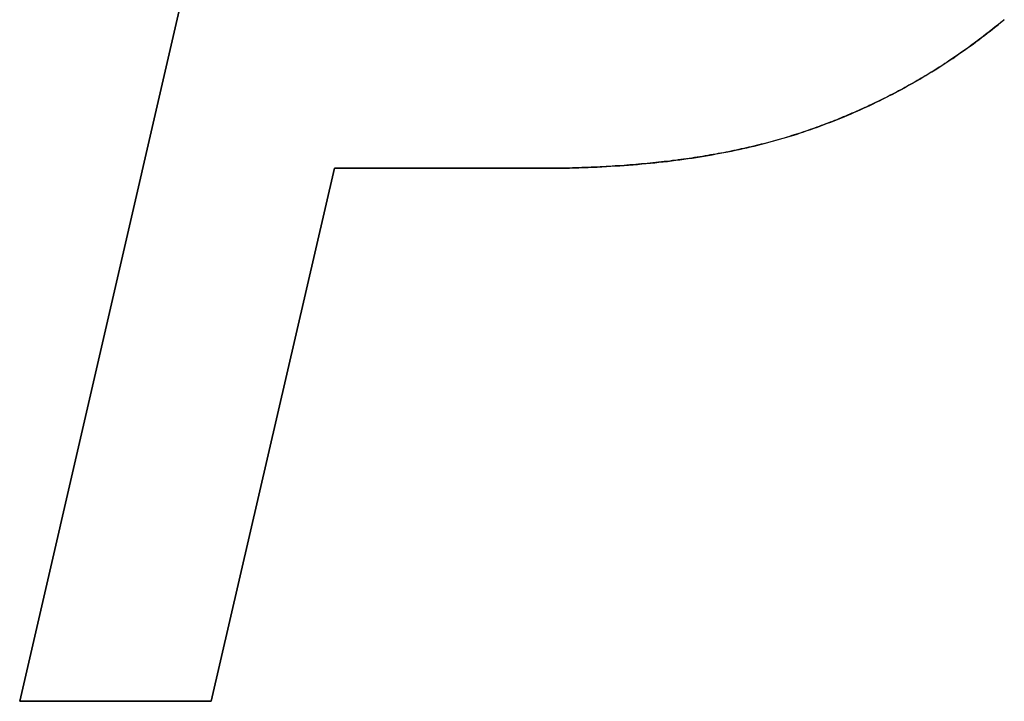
# Model space of a CAD drawing. Extents: x -4.4 to 4.4, y -6.1 to 5.8.
# Tile 65 of 157: x -1.8229 to -1.7253, y 3.4247 to 3.4923. Entities that reach past the tile are written whole.
import ezdxf

# ---------------------------------------------------------------- set-up
doc = ezdxf.new("R2010")
doc.units = 0
doc.layers.get('0').update_dxf_attribs({"linetype": 'CONTINUOUS'})

# ---------------------------------------------------------------- blocks, each defined once
blk = doc.blocks.new('*U1')
at = {"extrusion": (0.974338, -0.225092, 0)}
for p, q in [((-1.822899, 3.424709, 5.3045), (-1.790326, 3.565709, 5.3045)), ((-1.790326, 3.565709, 5.304), (-1.822899, 3.424709, 5.304)), ((-1.822899, 3.424709, 5.3045), (-1.822899, 3.424709, 5.304))]:
    blk.add_line(p, q, dxfattribs=at)
for p, q in [((-1.790326, 3.565709, 5.304), (-1.822899, 3.424709, 5.304)), ((-1.822899, 3.424709, 5.3045), (-1.790326, 3.565709, 5.3045)), ((-1.725868, 3.491813, 5.3045), (-1.725868, 3.491813, 5.304)), ((-1.725868, 3.491813, 5.3045), (-1.725868, 3.491813, 5.304)), ((-1.803908, 3.424709, 5.304), (-1.791707, 3.477541, 5.304)), ((-1.791707, 3.477541, 5.3045), (-1.803908, 3.424709, 5.3045)), ((-1.791707, 3.477541, 5.304), (-1.771219, 3.477541, 5.304)), ((-1.771219, 3.477541, 5.3045), (-1.791707, 3.477541, 5.3045)), ((-1.771219, 3.477541, 5.3045), (-1.771219, 3.477541, 5.304)), ((-1.822899, 3.424709, 5.304), (-1.803908, 3.424709, 5.304)), ((-1.803908, 3.424709, 5.3045), (-1.822899, 3.424709, 5.3045))]:
    blk.add_line(p, q)
at = {"extrusion": (-0.974355, 0.225015, 0)}
for p, q in [((-1.791707, 3.477541, 5.3045), (-1.803908, 3.424709, 5.3045)), ((-1.803908, 3.424709, 5.304), (-1.791707, 3.477541, 5.304)), ((-1.791707, 3.477541, 5.3045), (-1.791707, 3.477541, 5.304)), ((-1.803908, 3.424709, 5.3045), (-1.803908, 3.424709, 5.304))]:
    blk.add_line(p, q, dxfattribs=at)
at = {"extrusion": (0, 1, 0)}
for p, q in [((-1.771219, 3.477541, 5.3045), (-1.791707, 3.477541, 5.3045)), ((-1.791707, 3.477541, 5.3045), (-1.791707, 3.477541, 5.304)), ((-1.791707, 3.477541, 5.304), (-1.771219, 3.477541, 5.304)), ((-1.771219, 3.477541, 5.3045), (-1.771219, 3.477541, 5.304)), ((-1.803908, 3.424709, 5.3045), (-1.822899, 3.424709, 5.3045)), ((-1.822899, 3.424709, 5.3045), (-1.822899, 3.424709, 5.304)), ((-1.822899, 3.424709, 5.304), (-1.803908, 3.424709, 5.304)), ((-1.803908, 3.424709, 5.3045), (-1.803908, 3.424709, 5.304))]:
    blk.add_line(p, q, dxfattribs=at)
for points in [[(-1.72529, 3.4923, 5.3045), (-1.72548, 3.49214, 5.3045), (-1.72568, 3.49197, 5.3045), (-1.72587, 3.49181, 5.3045)], [(-1.72587, 3.49181, 5.304), (-1.72558, 3.49206, 5.304), (-1.72529, 3.4923, 5.304)], [(-1.72587, 3.49181, 5.304), (-1.72558, 3.49206, 5.304), (-1.72529, 3.4923, 5.304)], [(-1.72529, 3.4923, 5.3045), (-1.72548, 3.49214, 5.3045), (-1.72568, 3.49197, 5.3045), (-1.72587, 3.49181, 5.3045)], [(-1.72587, 3.49181, 5.3045), (-1.72605, 3.49166, 5.3045), (-1.72624, 3.49152, 5.3045), (-1.72642, 3.49137, 5.3045), (-1.7266, 3.49122, 5.3045), (-1.72679, 3.49108, 5.3045), (-1.72698, 3.49093, 5.3045), (-1.72716, 3.49079, 5.3045), (-1.72735, 3.49064, 5.3045), (-1.72753, 3.4905, 5.3045), (-1.72772, 3.49036, 5.3045), (-1.72791, 3.49022, 5.3045), (-1.7281, 3.49008, 5.3045), (-1.72829, 3.48994, 5.3045), (-1.72848, 3.4898, 5.3045), (-1.72866, 3.48966, 5.3045), (-1.72885, 3.48952, 5.3045), (-1.72904, 3.48939, 5.3045), (-1.72924, 3.48925, 5.3045), (-1.72943, 3.48911, 5.3045), (-1.72962, 3.48898, 5.3045), (-1.72981, 3.48885, 5.3045), (-1.73, 3.48871, 5.3045), (-1.7302, 3.48858, 5.3045), (-1.73039, 3.48845, 5.3045), (-1.73058, 3.48832, 5.3045), (-1.73078, 3.48819, 5.3045), (-1.73097, 3.48806, 5.3045), (-1.73117, 3.48794, 5.3045), (-1.73136, 3.48781, 5.3045), (-1.73156, 3.48768, 5.3045), (-1.73175, 3.48756, 5.3045), (-1.73195, 3.48743, 5.3045), (-1.73215, 3.48731, 5.3045), (-1.73235, 3.48718, 5.3045), (-1.73254, 3.48706, 5.3045), (-1.73274, 3.48694, 5.3045), (-1.73294, 3.48682, 5.3045), (-1.73314, 3.4867, 5.3045), (-1.73334, 3.48658, 5.3045), (-1.73354, 3.48646, 5.3045), (-1.73374, 3.48634, 5.3045), (-1.73394, 3.48623, 5.3045), (-1.73414, 3.48611, 5.3045), (-1.73434, 3.48599, 5.3045), (-1.73455, 3.48588, 5.3045), (-1.73475, 3.48577, 5.3045), (-1.73495, 3.48565, 5.3045), (-1.73516, 3.48554, 5.3045), (-1.73536, 3.48543, 5.3045), (-1.73556, 3.48532, 5.3045), (-1.73577, 3.48521, 5.3045), (-1.73597, 3.4851, 5.3045), (-1.73618, 3.48499, 5.3045), (-1.73639, 3.48488, 5.3045), (-1.73659, 3.48478, 5.3045), (-1.7368, 3.48467, 5.3045), (-1.73701, 3.48457, 5.3045), (-1.73722, 3.48446, 5.3045), (-1.73742, 3.48436, 5.3045), (-1.73763, 3.48425, 5.3045), (-1.73784, 3.48415, 5.3045), (-1.73805, 3.48405, 5.3045), (-1.73826, 3.48395, 5.3045), (-1.73847, 3.48385, 5.3045), (-1.73868, 3.48375, 5.3045), (-1.73889, 3.48365, 5.3045), (-1.73911, 3.48356, 5.3045), (-1.73932, 3.48346, 5.3045), (-1.73953, 3.48336, 5.3045), (-1.73974, 3.48327, 5.3045), (-1.73996, 3.48317, 5.3045), (-1.74017, 3.48308, 5.3045), (-1.74039, 3.48299, 5.3045), (-1.7406, 3.4829, 5.3045), (-1.74082, 3.4828, 5.3045), (-1.74103, 3.48271, 5.3045), (-1.74125, 3.48263, 5.3045), (-1.74146, 3.48254, 5.3045), (-1.74168, 3.48245, 5.3045), (-1.7419, 3.48236, 5.3045), (-1.74212, 3.48227, 5.3045), (-1.74233, 3.48219, 5.3045), (-1.74255, 3.4821, 5.3045), (-1.74277, 3.48202, 5.3045), (-1.74299, 3.48194, 5.3045), (-1.74321, 3.48185, 5.3045), (-1.74343, 3.48177, 5.3045), (-1.74365, 3.48169, 5.3045), (-1.74387, 3.48161, 5.3045), (-1.74409, 3.48153, 5.3045), (-1.74432, 3.48145, 5.3045), (-1.74454, 3.48138, 5.3045), (-1.74476, 3.4813, 5.3045), (-1.74498, 3.48122, 5.3045), (-1.74521, 3.48115, 5.3045), (-1.74543, 3.48107, 5.3045), (-1.74566, 3.481, 5.3045), (-1.74588, 3.48092, 5.3045), (-1.74611, 3.48085, 5.3045), (-1.74634, 3.48078, 5.3045), (-1.74657, 3.48071, 5.3045), (-1.7468, 3.48064, 5.3045), (-1.74703, 3.48057, 5.3045), (-1.74726, 3.4805, 5.3045), (-1.74749, 3.48043, 5.3045), (-1.74773, 3.48037, 5.3045), (-1.74796, 3.4803, 5.3045), (-1.7482, 3.48024, 5.3045), (-1.74844, 3.48017, 5.3045), (-1.74867, 3.48011, 5.3045), (-1.74891, 3.48004, 5.3045), (-1.74915, 3.47998, 5.3045), (-1.74939, 3.47992, 5.3045), (-1.74964, 3.47986, 5.3045), (-1.74988, 3.4798, 5.3045), (-1.75012, 3.47974, 5.3045), (-1.75037, 3.47968, 5.3045), (-1.75061, 3.47963, 5.3045), (-1.75086, 3.47957, 5.3045), (-1.75111, 3.47951, 5.3045), (-1.75136, 3.47946, 5.3045), (-1.75161, 3.4794, 5.3045), (-1.75186, 3.47935, 5.3045), (-1.75211, 3.4793, 5.3045), (-1.75236, 3.47924, 5.3045), (-1.75262, 3.47919, 5.3045), (-1.75287, 3.47914, 5.3045), (-1.75313, 3.47909, 5.3045), (-1.75338, 3.47904, 5.3045), (-1.75364, 3.479, 5.3045), (-1.7539, 3.47895, 5.3045), (-1.75416, 3.4789, 5.3045), (-1.75442, 3.47886, 5.3045), (-1.75468, 3.47881, 5.3045), (-1.75494, 3.47877, 5.3045), (-1.75521, 3.47872, 5.3045), (-1.75547, 3.47868, 5.3045), (-1.75574, 3.47864, 5.3045), (-1.756, 3.4786, 5.3045), (-1.75627, 3.47856, 5.3045), (-1.75654, 3.47852, 5.3045), (-1.75681, 3.47848, 5.3045), (-1.75708, 3.47844, 5.3045), (-1.75735, 3.4784, 5.3045), (-1.75762, 3.47837, 5.3045), (-1.7579, 3.47833, 5.3045), (-1.75817, 3.4783, 5.3045), (-1.75845, 3.47826, 5.3045), (-1.75872, 3.47823, 5.3045), (-1.759, 3.4782, 5.3045), (-1.75928, 3.47817, 5.3045), (-1.75956, 3.47814, 5.3045), (-1.75984, 3.47811, 5.3045), (-1.76012, 3.47808, 5.3045), (-1.7604, 3.47805, 5.3045), (-1.76068, 3.47802, 5.3045), (-1.76097, 3.47799, 5.3045), (-1.76125, 3.47797, 5.3045), (-1.76154, 3.47794, 5.3045), (-1.76183, 3.47792, 5.3045), (-1.76212, 3.47789, 5.3045), (-1.76241, 3.47787, 5.3045), (-1.7627, 3.47785, 5.3045), (-1.76299, 3.47783, 5.3045), (-1.76328, 3.4778, 5.3045), (-1.76357, 3.47779, 5.3045), (-1.76387, 3.47777, 5.3045), (-1.76416, 3.47775, 5.3045), (-1.76446, 3.47773, 5.3045), (-1.76475, 3.47771, 5.3045), (-1.76505, 3.4777, 5.3045), (-1.76535, 3.47768, 5.3045), (-1.76565, 3.47767, 5.3045), (-1.76595, 3.47765, 5.3045), (-1.76625, 3.47764, 5.3045), (-1.76656, 3.47763, 5.3045), (-1.76686, 3.47762, 5.3045), (-1.76717, 3.47761, 5.3045), (-1.76747, 3.4776, 5.3045), (-1.76778, 3.47759, 5.3045), (-1.76809, 3.47758, 5.3045), (-1.76839, 3.47757, 5.3045), (-1.7687, 3.47757, 5.3045), (-1.76902, 3.47756, 5.3045), (-1.76933, 3.47755, 5.3045), (-1.76964, 3.47755, 5.3045), (-1.76995, 3.47755, 5.3045), (-1.77027, 3.47754, 5.3045), (-1.77058, 3.47754, 5.3045), (-1.7709, 3.47754, 5.3045), (-1.77122, 3.47754, 5.3045)], [(-1.77122, 3.47754, 5.304), (-1.77074, 3.47754, 5.304), (-1.77027, 3.47754, 5.304), (-1.76979, 3.47755, 5.304), (-1.76932, 3.47755, 5.304), (-1.76885, 3.47756, 5.304), (-1.76839, 3.47757, 5.304), (-1.76792, 3.47758, 5.304), (-1.76746, 3.4776, 5.304), (-1.767, 3.47761, 5.304), (-1.76654, 3.47763, 5.304), (-1.76609, 3.47765, 5.304), (-1.76564, 3.47767, 5.304), (-1.76519, 3.47769, 5.304), (-1.76474, 3.47771, 5.304), (-1.76429, 3.47774, 5.304), (-1.76385, 3.47777, 5.304), (-1.76341, 3.4778, 5.304), (-1.76297, 3.47783, 5.304), (-1.76253, 3.47786, 5.304), (-1.76209, 3.47789, 5.304), (-1.76166, 3.47793, 5.304), (-1.76123, 3.47797, 5.304), (-1.7608, 3.47801, 5.304), (-1.76038, 3.47805, 5.304), (-1.75995, 3.47809, 5.304), (-1.75953, 3.47814, 5.304), (-1.75911, 3.47819, 5.304), (-1.75869, 3.47823, 5.304), (-1.75828, 3.47828, 5.304), (-1.75786, 3.47834, 5.304), (-1.75745, 3.47839, 5.304), (-1.75705, 3.47845, 5.304), (-1.75664, 3.4785, 5.304), (-1.75624, 3.47856, 5.304), (-1.75583, 3.47862, 5.304), (-1.75543, 3.47869, 5.304), (-1.75504, 3.47875, 5.304), (-1.75464, 3.47882, 5.304), (-1.75425, 3.47889, 5.304), (-1.75386, 3.47896, 5.304), (-1.75347, 3.47903, 5.304), (-1.75308, 3.4791, 5.304), (-1.7527, 3.47918, 5.304), (-1.75232, 3.47925, 5.304), (-1.75194, 3.47933, 5.304), (-1.75156, 3.47941, 5.304), (-1.75119, 3.4795, 5.304), (-1.75081, 3.47958, 5.304), (-1.75044, 3.47967, 5.304), (-1.75008, 3.47975, 5.304), (-1.74971, 3.47984, 5.304), (-1.74935, 3.47993, 5.304), (-1.74898, 3.48003, 5.304), (-1.74862, 3.48012, 5.304), (-1.74827, 3.48022, 5.304), (-1.74791, 3.48032, 5.304), (-1.74756, 3.48042, 5.304), (-1.74721, 3.48052, 5.304), (-1.74686, 3.48062, 5.304), (-1.74651, 3.48073, 5.304), (-1.74617, 3.48083, 5.304), (-1.74583, 3.48094, 5.304), (-1.74549, 3.48105, 5.304), (-1.74515, 3.48117, 5.304), (-1.74482, 3.48128, 5.304), (-1.74448, 3.4814, 5.304), (-1.74415, 3.48151, 5.304), (-1.74381, 3.48163, 5.304), (-1.74348, 3.48175, 5.304), (-1.74315, 3.48188, 5.304), (-1.74282, 3.482, 5.304), (-1.74249, 3.48213, 5.304), (-1.74216, 3.48226, 5.304), (-1.74183, 3.48239, 5.304), (-1.74151, 3.48252, 5.304), (-1.74118, 3.48265, 5.304), (-1.74086, 3.48279, 5.304), (-1.74053, 3.48292, 5.304), (-1.74021, 3.48306, 5.304), (-1.73989, 3.4832, 5.304), (-1.73957, 3.48335, 5.304), (-1.73925, 3.48349, 5.304), (-1.73893, 3.48364, 5.304), (-1.73861, 3.48378, 5.304), (-1.7383, 3.48393, 5.304), (-1.73798, 3.48409, 5.304), (-1.73767, 3.48424, 5.304), (-1.73735, 3.48439, 5.304), (-1.73704, 3.48455, 5.304), (-1.73673, 3.48471, 5.304), (-1.73642, 3.48487, 5.304), (-1.73611, 3.48503, 5.304), (-1.7358, 3.48519, 5.304), (-1.73549, 3.48536, 5.304), (-1.73518, 3.48553, 5.304), (-1.73488, 3.4857, 5.304), (-1.73457, 3.48587, 5.304), (-1.73427, 3.48604, 5.304), (-1.73396, 3.48621, 5.304), (-1.73366, 3.48639, 5.304), (-1.73336, 3.48657, 5.304), (-1.73306, 3.48675, 5.304), (-1.73276, 3.48693, 5.304), (-1.73246, 3.48711, 5.304), (-1.73216, 3.4873, 5.304), (-1.73187, 3.48748, 5.304), (-1.73157, 3.48767, 5.304), (-1.73128, 3.48786, 5.304), (-1.73099, 3.48805, 5.304), (-1.73069, 3.48825, 5.304), (-1.7304, 3.48844, 5.304), (-1.73011, 3.48864, 5.304), (-1.72982, 3.48884, 5.304), (-1.72953, 3.48904, 5.304), (-1.72924, 3.48924, 5.304), (-1.72896, 3.48945, 5.304), (-1.72867, 3.48965, 5.304), (-1.72839, 3.48986, 5.304), (-1.7281, 3.49007, 5.304), (-1.72782, 3.49028, 5.304), (-1.72754, 3.4905, 5.304), (-1.72726, 3.49071, 5.304), (-1.72698, 3.49093, 5.304), (-1.7267, 3.49115, 5.304), (-1.72642, 3.49137, 5.304), (-1.72614, 3.49159, 5.304), (-1.72587, 3.49181, 5.304)], [(-1.77122, 3.47754, 5.304), (-1.77074, 3.47754, 5.304), (-1.77027, 3.47754, 5.304), (-1.76979, 3.47755, 5.304), (-1.76932, 3.47755, 5.304), (-1.76885, 3.47756, 5.304), (-1.76839, 3.47757, 5.304), (-1.76792, 3.47758, 5.304), (-1.76746, 3.4776, 5.304), (-1.767, 3.47761, 5.304), (-1.76654, 3.47763, 5.304), (-1.76609, 3.47765, 5.304), (-1.76564, 3.47767, 5.304), (-1.76519, 3.47769, 5.304), (-1.76474, 3.47771, 5.304), (-1.76429, 3.47774, 5.304), (-1.76385, 3.47777, 5.304), (-1.76341, 3.4778, 5.304), (-1.76297, 3.47783, 5.304), (-1.76253, 3.47786, 5.304), (-1.76209, 3.47789, 5.304), (-1.76166, 3.47793, 5.304), (-1.76123, 3.47797, 5.304), (-1.7608, 3.47801, 5.304), (-1.76038, 3.47805, 5.304), (-1.75995, 3.47809, 5.304), (-1.75953, 3.47814, 5.304), (-1.75911, 3.47819, 5.304), (-1.75869, 3.47823, 5.304), (-1.75828, 3.47828, 5.304), (-1.75786, 3.47834, 5.304), (-1.75745, 3.47839, 5.304), (-1.75705, 3.47845, 5.304), (-1.75664, 3.4785, 5.304), (-1.75624, 3.47856, 5.304), (-1.75583, 3.47862, 5.304), (-1.75543, 3.47869, 5.304), (-1.75504, 3.47875, 5.304), (-1.75464, 3.47882, 5.304), (-1.75425, 3.47889, 5.304), (-1.75386, 3.47896, 5.304), (-1.75347, 3.47903, 5.304), (-1.75308, 3.4791, 5.304), (-1.7527, 3.47918, 5.304), (-1.75232, 3.47925, 5.304), (-1.75194, 3.47933, 5.304), (-1.75156, 3.47941, 5.304), (-1.75119, 3.4795, 5.304), (-1.75081, 3.47958, 5.304), (-1.75044, 3.47967, 5.304), (-1.75008, 3.47975, 5.304), (-1.74971, 3.47984, 5.304), (-1.74935, 3.47993, 5.304), (-1.74898, 3.48003, 5.304), (-1.74862, 3.48012, 5.304), (-1.74827, 3.48022, 5.304), (-1.74791, 3.48032, 5.304), (-1.74756, 3.48042, 5.304), (-1.74721, 3.48052, 5.304), (-1.74686, 3.48062, 5.304), (-1.74651, 3.48073, 5.304), (-1.74617, 3.48083, 5.304), (-1.74583, 3.48094, 5.304), (-1.74549, 3.48105, 5.304), (-1.74515, 3.48117, 5.304), (-1.74482, 3.48128, 5.304), (-1.74448, 3.4814, 5.304), (-1.74415, 3.48151, 5.304), (-1.74381, 3.48163, 5.304), (-1.74348, 3.48175, 5.304), (-1.74315, 3.48188, 5.304), (-1.74282, 3.482, 5.304), (-1.74249, 3.48213, 5.304), (-1.74216, 3.48226, 5.304), (-1.74183, 3.48239, 5.304), (-1.74151, 3.48252, 5.304), (-1.74118, 3.48265, 5.304), (-1.74086, 3.48279, 5.304), (-1.74053, 3.48292, 5.304), (-1.74021, 3.48306, 5.304), (-1.73989, 3.4832, 5.304), (-1.73957, 3.48335, 5.304), (-1.73925, 3.48349, 5.304), (-1.73893, 3.48364, 5.304), (-1.73861, 3.48378, 5.304), (-1.7383, 3.48393, 5.304), (-1.73798, 3.48409, 5.304), (-1.73767, 3.48424, 5.304), (-1.73735, 3.48439, 5.304), (-1.73704, 3.48455, 5.304), (-1.73673, 3.48471, 5.304), (-1.73642, 3.48487, 5.304), (-1.73611, 3.48503, 5.304), (-1.7358, 3.48519, 5.304), (-1.73549, 3.48536, 5.304), (-1.73518, 3.48553, 5.304), (-1.73488, 3.4857, 5.304), (-1.73457, 3.48587, 5.304), (-1.73427, 3.48604, 5.304), (-1.73396, 3.48621, 5.304), (-1.73366, 3.48639, 5.304), (-1.73336, 3.48657, 5.304), (-1.73306, 3.48675, 5.304), (-1.73276, 3.48693, 5.304), (-1.73246, 3.48711, 5.304), (-1.73216, 3.4873, 5.304), (-1.73187, 3.48748, 5.304), (-1.73157, 3.48767, 5.304), (-1.73128, 3.48786, 5.304), (-1.73099, 3.48805, 5.304), (-1.73069, 3.48825, 5.304), (-1.7304, 3.48844, 5.304), (-1.73011, 3.48864, 5.304), (-1.72982, 3.48884, 5.304), (-1.72953, 3.48904, 5.304), (-1.72924, 3.48924, 5.304), (-1.72896, 3.48945, 5.304), (-1.72867, 3.48965, 5.304), (-1.72839, 3.48986, 5.304), (-1.7281, 3.49007, 5.304), (-1.72782, 3.49028, 5.304), (-1.72754, 3.4905, 5.304), (-1.72726, 3.49071, 5.304), (-1.72698, 3.49093, 5.304), (-1.7267, 3.49115, 5.304), (-1.72642, 3.49137, 5.304), (-1.72614, 3.49159, 5.304), (-1.72587, 3.49181, 5.304)], [(-1.72587, 3.49181, 5.3045), (-1.72605, 3.49166, 5.3045), (-1.72624, 3.49152, 5.3045), (-1.72642, 3.49137, 5.3045), (-1.7266, 3.49122, 5.3045), (-1.72679, 3.49108, 5.3045), (-1.72698, 3.49093, 5.3045), (-1.72716, 3.49079, 5.3045), (-1.72735, 3.49064, 5.3045), (-1.72753, 3.4905, 5.3045), (-1.72772, 3.49036, 5.3045), (-1.72791, 3.49022, 5.3045), (-1.7281, 3.49008, 5.3045), (-1.72829, 3.48994, 5.3045), (-1.72848, 3.4898, 5.3045), (-1.72866, 3.48966, 5.3045), (-1.72885, 3.48952, 5.3045), (-1.72904, 3.48939, 5.3045), (-1.72924, 3.48925, 5.3045), (-1.72943, 3.48911, 5.3045), (-1.72962, 3.48898, 5.3045), (-1.72981, 3.48885, 5.3045), (-1.73, 3.48871, 5.3045), (-1.7302, 3.48858, 5.3045), (-1.73039, 3.48845, 5.3045), (-1.73058, 3.48832, 5.3045), (-1.73078, 3.48819, 5.3045), (-1.73097, 3.48806, 5.3045), (-1.73117, 3.48794, 5.3045), (-1.73136, 3.48781, 5.3045), (-1.73156, 3.48768, 5.3045), (-1.73175, 3.48756, 5.3045), (-1.73195, 3.48743, 5.3045), (-1.73215, 3.48731, 5.3045), (-1.73235, 3.48718, 5.3045), (-1.73254, 3.48706, 5.3045), (-1.73274, 3.48694, 5.3045), (-1.73294, 3.48682, 5.3045), (-1.73314, 3.4867, 5.3045), (-1.73334, 3.48658, 5.3045), (-1.73354, 3.48646, 5.3045), (-1.73374, 3.48634, 5.3045), (-1.73394, 3.48623, 5.3045), (-1.73414, 3.48611, 5.3045), (-1.73434, 3.48599, 5.3045), (-1.73455, 3.48588, 5.3045), (-1.73475, 3.48577, 5.3045), (-1.73495, 3.48565, 5.3045), (-1.73516, 3.48554, 5.3045), (-1.73536, 3.48543, 5.3045), (-1.73556, 3.48532, 5.3045), (-1.73577, 3.48521, 5.3045), (-1.73597, 3.4851, 5.3045), (-1.73618, 3.48499, 5.3045), (-1.73639, 3.48488, 5.3045), (-1.73659, 3.48478, 5.3045), (-1.7368, 3.48467, 5.3045), (-1.73701, 3.48457, 5.3045), (-1.73722, 3.48446, 5.3045), (-1.73742, 3.48436, 5.3045), (-1.73763, 3.48425, 5.3045), (-1.73784, 3.48415, 5.3045), (-1.73805, 3.48405, 5.3045), (-1.73826, 3.48395, 5.3045), (-1.73847, 3.48385, 5.3045), (-1.73868, 3.48375, 5.3045), (-1.73889, 3.48365, 5.3045), (-1.73911, 3.48356, 5.3045), (-1.73932, 3.48346, 5.3045), (-1.73953, 3.48336, 5.3045), (-1.73974, 3.48327, 5.3045), (-1.73996, 3.48317, 5.3045), (-1.74017, 3.48308, 5.3045), (-1.74039, 3.48299, 5.3045), (-1.7406, 3.4829, 5.3045), (-1.74082, 3.4828, 5.3045), (-1.74103, 3.48271, 5.3045), (-1.74125, 3.48263, 5.3045), (-1.74146, 3.48254, 5.3045), (-1.74168, 3.48245, 5.3045), (-1.7419, 3.48236, 5.3045), (-1.74212, 3.48227, 5.3045), (-1.74233, 3.48219, 5.3045), (-1.74255, 3.4821, 5.3045), (-1.74277, 3.48202, 5.3045), (-1.74299, 3.48194, 5.3045), (-1.74321, 3.48185, 5.3045), (-1.74343, 3.48177, 5.3045), (-1.74365, 3.48169, 5.3045), (-1.74387, 3.48161, 5.3045), (-1.74409, 3.48153, 5.3045), (-1.74432, 3.48145, 5.3045), (-1.74454, 3.48138, 5.3045), (-1.74476, 3.4813, 5.3045), (-1.74498, 3.48122, 5.3045), (-1.74521, 3.48115, 5.3045), (-1.74543, 3.48107, 5.3045), (-1.74566, 3.481, 5.3045), (-1.74588, 3.48092, 5.3045), (-1.74611, 3.48085, 5.3045), (-1.74634, 3.48078, 5.3045), (-1.74657, 3.48071, 5.3045), (-1.7468, 3.48064, 5.3045), (-1.74703, 3.48057, 5.3045), (-1.74726, 3.4805, 5.3045), (-1.74749, 3.48043, 5.3045), (-1.74773, 3.48037, 5.3045), (-1.74796, 3.4803, 5.3045), (-1.7482, 3.48024, 5.3045), (-1.74844, 3.48017, 5.3045), (-1.74867, 3.48011, 5.3045), (-1.74891, 3.48004, 5.3045), (-1.74915, 3.47998, 5.3045), (-1.74939, 3.47992, 5.3045), (-1.74964, 3.47986, 5.3045), (-1.74988, 3.4798, 5.3045), (-1.75012, 3.47974, 5.3045), (-1.75037, 3.47968, 5.3045), (-1.75061, 3.47963, 5.3045), (-1.75086, 3.47957, 5.3045), (-1.75111, 3.47951, 5.3045), (-1.75136, 3.47946, 5.3045), (-1.75161, 3.4794, 5.3045), (-1.75186, 3.47935, 5.3045), (-1.75211, 3.4793, 5.3045), (-1.75236, 3.47924, 5.3045), (-1.75262, 3.47919, 5.3045), (-1.75287, 3.47914, 5.3045), (-1.75313, 3.47909, 5.3045), (-1.75338, 3.47904, 5.3045), (-1.75364, 3.479, 5.3045), (-1.7539, 3.47895, 5.3045), (-1.75416, 3.4789, 5.3045), (-1.75442, 3.47886, 5.3045), (-1.75468, 3.47881, 5.3045), (-1.75494, 3.47877, 5.3045), (-1.75521, 3.47872, 5.3045), (-1.75547, 3.47868, 5.3045), (-1.75574, 3.47864, 5.3045), (-1.756, 3.4786, 5.3045), (-1.75627, 3.47856, 5.3045), (-1.75654, 3.47852, 5.3045), (-1.75681, 3.47848, 5.3045), (-1.75708, 3.47844, 5.3045), (-1.75735, 3.4784, 5.3045), (-1.75762, 3.47837, 5.3045), (-1.7579, 3.47833, 5.3045), (-1.75817, 3.4783, 5.3045), (-1.75845, 3.47826, 5.3045), (-1.75872, 3.47823, 5.3045), (-1.759, 3.4782, 5.3045), (-1.75928, 3.47817, 5.3045), (-1.75956, 3.47814, 5.3045), (-1.75984, 3.47811, 5.3045), (-1.76012, 3.47808, 5.3045), (-1.7604, 3.47805, 5.3045), (-1.76068, 3.47802, 5.3045), (-1.76097, 3.47799, 5.3045), (-1.76125, 3.47797, 5.3045), (-1.76154, 3.47794, 5.3045), (-1.76183, 3.47792, 5.3045), (-1.76212, 3.47789, 5.3045), (-1.76241, 3.47787, 5.3045), (-1.7627, 3.47785, 5.3045), (-1.76299, 3.47783, 5.3045), (-1.76328, 3.4778, 5.3045), (-1.76357, 3.47779, 5.3045), (-1.76387, 3.47777, 5.3045), (-1.76416, 3.47775, 5.3045), (-1.76446, 3.47773, 5.3045), (-1.76475, 3.47771, 5.3045), (-1.76505, 3.4777, 5.3045), (-1.76535, 3.47768, 5.3045), (-1.76565, 3.47767, 5.3045), (-1.76595, 3.47765, 5.3045), (-1.76625, 3.47764, 5.3045), (-1.76656, 3.47763, 5.3045), (-1.76686, 3.47762, 5.3045), (-1.76717, 3.47761, 5.3045), (-1.76747, 3.4776, 5.3045), (-1.76778, 3.47759, 5.3045), (-1.76809, 3.47758, 5.3045), (-1.76839, 3.47757, 5.3045), (-1.7687, 3.47757, 5.3045), (-1.76902, 3.47756, 5.3045), (-1.76933, 3.47755, 5.3045), (-1.76964, 3.47755, 5.3045), (-1.76995, 3.47755, 5.3045), (-1.77027, 3.47754, 5.3045), (-1.77058, 3.47754, 5.3045), (-1.7709, 3.47754, 5.3045), (-1.77122, 3.47754, 5.3045)]]:
    blk.add_polyline3d(points)

msp = doc.modelspace()

# ---------------------------------------------------------------- block references
msp.add_blockref('*U1', (0, 0))

doc.saveas('drawing.dxf')
